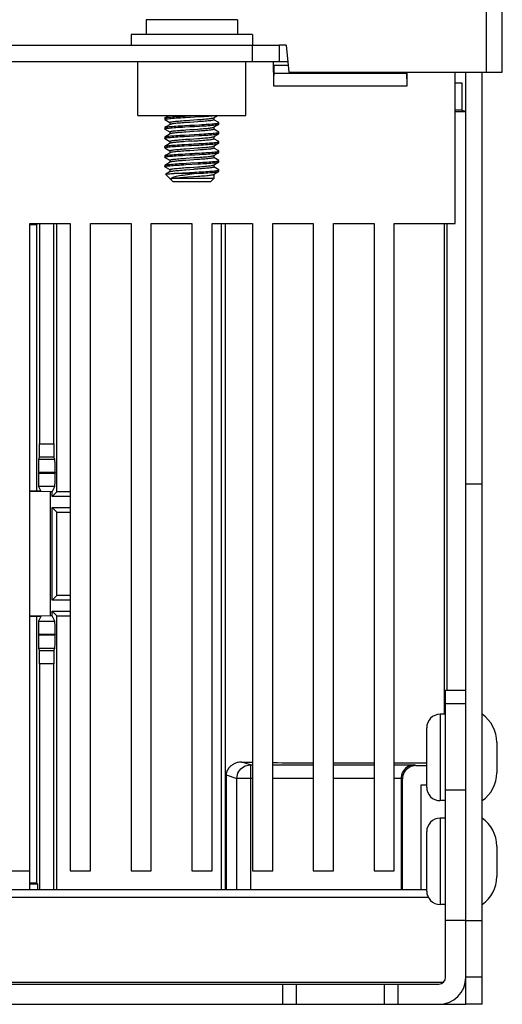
# Model space of a CAD drawing. Header units: millimetres. Extents: x -131 to 719, y -272 to 510.
# Tile 78 of 102: x 228 to 264, y 278 to 351. Entities that reach past the tile are written whole.
import ezdxf

# ---------------------------------------------------------------- set-up
doc = ezdxf.new("R2010")
doc.units = ezdxf.units.MM
doc.header["$LTSCALE"] = 23.1
doc.layers.get('0').update_dxf_attribs({"linetype": 'CONTINUOUS'})

msp = doc.modelspace()

# ---------------------------------------------------------------- linework, layer by layer
at = {"color": 7}
for p, q in [((263.926, 346.674), (263.926, 492.474)), ((262.726, 473.674), (262.726, 346.674)), ((244.316, 350.574), (237.536, 350.574)), ((237.536, 350.574), (237.536, 349.474)), ((244.316, 350.574), (244.316, 349.474)), ((245.426, 349.474), (236.426, 349.474)), ((236.426, 349.474), (236.426, 348.674)), ((245.426, 349.474), (245.426, 348.674)), ((150.426, 348.674), (247.426, 348.674)), ((245.426, 347.474), (245.426, 348.674)), ((247.926, 348.674), (247.426, 348.674)), ((247.426, 347.474), (247.426, 348.674)), ((247.926, 348.674), (248.101, 346.674)), ((149.821, 347.474), (248.031, 347.474)), ((236.926, 343.474), (236.926, 347.474)), ((244.926, 343.474), (244.926, 347.474)), ((246.947, 347.474), (246.975, 345.842)), ((246.998, 347.174), (246.972, 345.674)), ((248.057, 347.174), (246.998, 347.174)), ((256.863, 346.584), (246.988, 346.584)), ((248.101, 346.674), (263.926, 346.674)), ((256.879, 345.674), (256.862, 346.674)), ((256.876, 345.842), (256.891, 346.674)), ((260.426, 335.474), (260.426, 346.674)), ((261.226, 277.574), (261.226, 346.674)), ((262.426, 277.574), (262.426, 346.674)), ((246.972, 345.674), (256.879, 345.674)), ((260.426, 345.901), (260.921, 345.901)), ((260.921, 345.901), (260.921, 343.856)), ((260.921, 343.856), (260.426, 343.856)), ((260.921, 343.856), (261.226, 343.78)), ((236.926, 343.474), (244.926, 343.474)), ((238.926, 343.279), (238.926, 343.179)), ((239.252, 343.474), (238.935, 343.29)), ((238.935, 343.168), (239.302, 342.955)), ((240.48, 343.104), (240.777, 343.125)), ((241.159, 343.367), (241.515, 343.387)), ((242.535, 343.297), (242.84, 343.474)), ((242.547, 343.304), (242.547, 343.148)), ((242.917, 342.94), (242.55, 343.153)), ((260.426, 343.755), (261.226, 343.755)), ((238.926, 342.579), (238.926, 342.479)), ((238.935, 342.59), (238.941, 342.593)), ((238.935, 342.468), (239.302, 342.255)), ((239.305, 342.96), (239.305, 342.804)), ((241.372, 343.004), (241.075, 342.983)), ((241.075, 342.445), (241.372, 342.466)), ((242.547, 342.604), (242.547, 342.448)), ((242.917, 342.24), (242.55, 342.453)), ((242.917, 342.818), (242.926, 342.829)), ((242.926, 342.829), (242.926, 342.929)), ((238.926, 341.879), (238.926, 341.779)), ((238.935, 341.89), (238.938, 341.891)), ((238.935, 341.768), (239.302, 341.555)), ((239.305, 342.26), (239.305, 342.104)), ((240.383, 342.023), (240.742, 342.044)), ((240.383, 341.923), (240.742, 341.944)), ((240.777, 342.263), (240.482, 342.242)), ((240.482, 341.704), (240.777, 341.725)), ((242.547, 341.904), (242.547, 341.748)), ((242.917, 341.54), (242.55, 341.753)), ((242.926, 342.129), (242.926, 342.229)), ((238.926, 341.179), (238.926, 341.079)), ((238.935, 341.068), (239.302, 340.855)), ((239.305, 341.56), (239.305, 341.404)), ((240.676, 341.556), (240.433, 341.538)), ((240.481, 341.004), (240.777, 341.025)), ((240.926, 341.573), (240.676, 341.556)), ((242.547, 341.204), (242.547, 341.048)), ((242.917, 340.84), (242.55, 341.053)), ((242.926, 341.429), (242.926, 341.529)), ((238.926, 340.479), (238.926, 340.379)), ((238.935, 340.368), (239.302, 340.155)), ((239.305, 340.86), (239.305, 340.704)), ((241.371, 340.904), (241.075, 340.883)), ((241.075, 340.345), (241.371, 340.366)), ((242.547, 340.504), (242.547, 340.348)), ((242.917, 340.14), (242.55, 340.353)), ((242.926, 340.729), (242.926, 340.829)), ((238.926, 339.779), (238.935, 339.79)), ((238.926, 339.779), (238.926, 339.679)), ((238.935, 339.668), (238.926, 339.679)), ((238.935, 339.668), (239.302, 339.455)), ((239.305, 340.16), (239.305, 340.004)), ((239.305, 339.46), (239.305, 339.304)), ((240.776, 340.163), (240.482, 340.142)), ((240.491, 339.83), (241.388, 339.88)), ((241.075, 339.645), (241.37, 339.666)), ((241.369, 339.504), (241.075, 339.483)), ((242.547, 339.804), (242.547, 339.648)), ((242.917, 339.44), (242.55, 339.653)), ((242.926, 340.029), (242.926, 340.129)), ((238.986, 339.114), (239.526, 338.574)), ((239.316, 339.311), (238.989, 339.121)), ((242.547, 338.795), (239.383, 338.795)), ((241.283, 339.174), (239.61, 339.174)), ((242.547, 338.795), (242.326, 338.574)), ((242.547, 339.104), (242.547, 338.795)), ((242.926, 339.329), (242.926, 339.429)), ((239.526, 338.574), (242.326, 338.574)), ((228.926, 335.474), (231.926, 335.474)), ((228.926, 287.474), (228.926, 335.474)), ((228.926, 335.463), (229.513, 335.463)), ((229.426, 335.375), (228.926, 335.375)), ((229.426, 335.375), (229.513, 335.463)), ((229.426, 335.375), (229.426, 315.616)), ((229.644, 335.474), (229.644, 319.131)), ((230.708, 319.131), (230.708, 335.474)), ((230.926, 315.564), (230.926, 335.474)), ((231.926, 335.474), (231.926, 287.474)), ((233.426, 335.474), (236.426, 335.474)), ((233.426, 287.474), (233.426, 335.474)), ((236.426, 335.474), (236.426, 287.474)), ((237.926, 335.474), (240.926, 335.474)), ((237.926, 287.474), (237.926, 335.474)), ((240.926, 335.474), (240.926, 287.474)), ((242.426, 335.474), (245.426, 335.474)), ((242.426, 287.474), (242.426, 335.474)), ((243.109, 335.474), (243.109, 286.074)), ((243.426, 286.074), (243.426, 335.474)), ((245.426, 335.474), (245.426, 287.474)), ((246.926, 335.474), (249.926, 335.474)), ((246.926, 287.474), (246.926, 335.474)), ((249.926, 335.474), (249.926, 287.474)), ((251.426, 335.474), (254.426, 335.474)), ((251.426, 287.474), (251.426, 335.474)), ((254.426, 335.474), (254.426, 287.474)), ((255.926, 335.474), (260.426, 335.474)), ((255.926, 287.474), (255.926, 335.474)), ((259.626, 335.474), (259.626, 299.074)), ((259.826, 335.474), (259.826, 300.874)), ((229.644, 319.131), (230.708, 319.131)), ((229.635, 318.131), (229.565, 317.991)), ((229.565, 317.991), (230.786, 317.991)), ((230.716, 318.131), (229.635, 318.131)), ((230.786, 317.991), (230.716, 318.131)), ((230.795, 316.991), (229.557, 316.991)), ((229.557, 316.991), (229.557, 316.957)), ((229.557, 316.957), (230.795, 316.957)), ((230.795, 316.991), (230.795, 316.957)), ((261.226, 316.174), (262.426, 316.174)), ((229.736, 315.616), (228.926, 315.616)), ((230.426, 315.564), (228.926, 315.59)), ((230.786, 315.957), (229.565, 315.957)), ((229.565, 315.957), (229.736, 315.616)), ((230.59, 315.564), (230.426, 315.564)), ((230.426, 315.564), (230.426, 306.384)), ((230.59, 315.564), (230.786, 315.957)), ((230.59, 315.228), (230.59, 315.564)), ((230.926, 315.564), (230.59, 315.228)), ((231.926, 315.564), (230.926, 315.564)), ((231.926, 315.228), (230.59, 315.228)), ((230.59, 314.4), (231.926, 314.4)), ((230.926, 314.064), (230.59, 314.4)), ((230.59, 307.548), (230.59, 314.4)), ((230.926, 314.064), (231.926, 314.064)), ((230.926, 307.884), (230.926, 314.064)), ((230.926, 307.884), (230.59, 307.548)), ((231.926, 307.548), (230.59, 307.548)), ((231.926, 307.884), (230.926, 307.884)), ((230.59, 306.72), (231.926, 306.72)), ((230.926, 306.384), (230.59, 306.72)), ((230.59, 306.384), (230.59, 306.72)), ((230.426, 306.384), (228.926, 306.358)), ((229.736, 306.332), (228.926, 306.332)), ((229.426, 306.332), (229.426, 286.574)), ((229.736, 306.332), (229.565, 305.991)), ((229.565, 305.991), (230.786, 305.991)), ((230.59, 306.384), (230.426, 306.384)), ((230.786, 305.991), (230.59, 306.384)), ((230.926, 306.384), (231.926, 306.384)), ((230.926, 286.074), (230.926, 306.384)), ((230.795, 304.991), (229.557, 304.991)), ((229.557, 304.991), (229.557, 304.957)), ((229.557, 304.957), (230.795, 304.957)), ((230.795, 304.991), (230.795, 304.957)), ((230.786, 303.957), (229.565, 303.957)), ((229.565, 303.957), (229.635, 303.817)), ((229.635, 303.817), (230.716, 303.817)), ((230.716, 303.817), (230.786, 303.957)), ((230.708, 302.817), (229.644, 302.817)), ((229.644, 302.817), (229.644, 286.074)), ((230.708, 286.074), (230.708, 302.817)), ((259.726, 300.874), (261.226, 300.874)), ((259.726, 279.574), (259.726, 300.874)), ((259.726, 299.874), (261.226, 299.874)), ((259.726, 299.074), (259.326, 299.074)), ((259.326, 299.074), (259.326, 292.674)), ((258.326, 293.674), (258.326, 298.074)), ((263.526, 297.003), (263.526, 294.745)), ((245.264, 295.325), (244.638, 295.534)), ((245.264, 295.325), (245.426, 295.325)), ((245.264, 295.325), (245.264, 286.074)), ((246.926, 295.325), (249.926, 295.325)), ((251.426, 295.474), (254.426, 295.474)), ((251.426, 295.325), (254.426, 295.325)), ((255.926, 295.474), (258.326, 295.474)), ((255.926, 295.325), (257.375, 295.325)), ((257.529, 295.273), (257.375, 295.325)), ((257.53, 295.273), (258.326, 295.273)), ((243.463, 294.593), (244.265, 294.325)), ((243.463, 294.593), (243.463, 286.074)), ((245.426, 294.325), (244.265, 294.325)), ((244.265, 286.074), (244.265, 294.325)), ((249.926, 294.325), (246.926, 294.325)), ((254.426, 294.325), (251.426, 294.325)), ((256.426, 294.325), (255.926, 294.325)), ((256.426, 294.309), (256.529, 294.274)), ((256.426, 294.309), (256.426, 286.074)), ((256.529, 286.074), (256.529, 294.274)), ((257.926, 293.853), (258.326, 293.853)), ((257.926, 286.074), (257.926, 293.853)), ((259.726, 293.474), (261.226, 293.474)), ((261.226, 279.574), (261.226, 293.474)), ((259.726, 292.674), (259.326, 292.674)), ((259.726, 291.374), (259.326, 291.374)), ((259.326, 291.374), (259.326, 284.974)), ((258.326, 285.974), (258.326, 290.374)), ((263.526, 289.303), (263.526, 287.045)), ((227.426, 287.474), (228.926, 287.474)), ((228.926, 286.074), (228.926, 287.474)), ((231.926, 287.474), (233.426, 287.474)), ((236.426, 287.474), (237.926, 287.474)), ((240.926, 287.474), (242.426, 287.474)), ((245.426, 287.474), (246.926, 287.474)), ((249.926, 287.474), (251.426, 287.474)), ((254.426, 287.474), (255.926, 287.474)), ((228.926, 286.574), (229.426, 286.574)), ((229.513, 286.487), (228.926, 286.487)), ((229.426, 286.574), (229.513, 286.487)), ((229.513, 286.074), (229.513, 286.487)), ((139.526, 286.074), (258.326, 286.074)), ((258.454, 285.488), (209.426, 285.488)), ((259.726, 284.974), (259.326, 284.974)), ((261.226, 283.791), (259.726, 283.791)), ((261.226, 283.791), (262.426, 283.791)), ((138.626, 279.074), (259.226, 279.074)), ((209.426, 279.22), (259.579, 279.22)), ((247.676, 277.574), (247.676, 279.074)), ((248.676, 277.574), (248.676, 279.074)), ((255.176, 279.074), (255.176, 277.574)), ((256.176, 279.074), (256.176, 277.574)), ((261.226, 279.074), (261.16, 279.074)), ((261.193, 279.22), (261.226, 279.22)), ((262.426, 279.574), (261.226, 279.574)), ((136.626, 277.574), (261.226, 277.574)), ((262.426, 277.574), (261.226, 277.574))]:
    msp.add_line(p, q, dxfattribs=at)
for points in [[(238.926, 343.179), (238.928, 343.184), (238.944, 343.194), (238.977, 343.204), (239.027, 343.215), (239.092, 343.225), (239.172, 343.235), (239.267, 343.245), (239.375, 343.255), (239.497, 343.265), (239.63, 343.276), (239.775, 343.286), (239.929, 343.296), (240.091, 343.306), (240.26, 343.316), (240.434, 343.326)], [(238.926, 343.279), (238.928, 343.284), (238.935, 343.29)], [(238.935, 343.168), (238.928, 343.174), (238.926, 343.179)], [(238.935, 343.29), (238.944, 343.294), (238.977, 343.304), (239.027, 343.315), (239.092, 343.325), (239.172, 343.335), (239.267, 343.345), (239.375, 343.355), (239.497, 343.365), (239.63, 343.376), (239.775, 343.386), (239.929, 343.396), (240.091, 343.406), (240.26, 343.416), (240.434, 343.426)], [(239.305, 342.96), (239.311, 342.97), (239.332, 342.981), (239.366, 342.991), (239.413, 343.001), (239.473, 343.011), (239.545, 343.022), (239.628, 343.032), (239.721, 343.042), (239.825, 343.052), (239.939, 343.062), (240.063, 343.073), (240.196, 343.083), (240.335, 343.094), (240.48, 343.104)], [(240.434, 343.426), (240.794, 343.447), (241.283, 343.474)], [(240.434, 343.326), (240.794, 343.347), (241.159, 343.367)], [(240.777, 343.125), (241.064, 343.145), (241.339, 343.164)], [(241.339, 343.164), (241.474, 343.174), (241.605, 343.183), (241.732, 343.193), (241.851, 343.203), (241.963, 343.213), (242.067, 343.222), (242.161, 343.232), (242.247, 343.241), (242.323, 343.251), (242.389, 343.261), (242.443, 343.27)], [(242.547, 343.148), (242.541, 343.138), (242.521, 343.128), (242.488, 343.118), (242.441, 343.107), (242.38, 343.097), (242.308, 343.087), (242.224, 343.076), (242.13, 343.066), (242.027, 343.056), (241.912, 343.046), (241.789, 343.035), (241.656, 343.025), (241.516, 343.014), (241.372, 343.004)], [(241.515, 343.387), (241.687, 343.398), (241.852, 343.408), (242.01, 343.418), (242.159, 343.428), (242.297, 343.438), (242.424, 343.448), (242.539, 343.459), (242.64, 343.469)], [(242.443, 343.27), (242.491, 343.281), (242.524, 343.291), (242.535, 343.297)], [(238.926, 342.479), (238.927, 342.483), (238.941, 342.493), (238.972, 342.503), (239.018, 342.513), (239.081, 342.523), (239.159, 342.533), (239.252, 342.544), (239.359, 342.554), (239.479, 342.564), (239.61, 342.574), (239.753, 342.584), (239.906, 342.594), (240.067, 342.605), (240.235, 342.615), (240.409, 342.625)], [(238.926, 342.579), (238.927, 342.583), (238.935, 342.59)], [(238.935, 342.468), (238.929, 342.472), (238.926, 342.479)], [(239.316, 342.811), (238.99, 342.621), (238.935, 342.59)], [(238.941, 342.593), (238.972, 342.603), (239.018, 342.613), (239.081, 342.623), (239.159, 342.633), (239.252, 342.644), (239.359, 342.654), (239.479, 342.664), (239.61, 342.674), (239.753, 342.684), (239.906, 342.694), (240.067, 342.705), (240.235, 342.715), (240.409, 342.725)], [(239.305, 342.26), (239.305, 342.261), (239.313, 342.271), (239.335, 342.282), (239.37, 342.292), (239.418, 342.302), (239.479, 342.312), (239.553, 342.323), (239.638, 342.333), (239.734, 342.343), (239.839, 342.353), (239.954, 342.364), (240.078, 342.374), (240.21, 342.384), (240.347, 342.395), (240.488, 342.405)], [(240.488, 342.942), (240.347, 342.932), (240.21, 342.922), (240.078, 342.912), (239.954, 342.901), (239.839, 342.891), (239.734, 342.881), (239.638, 342.871), (239.553, 342.86), (239.479, 342.85), (239.418, 342.84), (239.37, 342.829), (239.335, 342.819), (239.316, 342.811)], [(240.409, 342.725), (240.768, 342.745), (240.95, 342.755), (241.132, 342.766), (241.49, 342.786)], [(240.409, 342.625), (240.768, 342.645), (240.95, 342.655), (241.132, 342.666), (241.49, 342.686)], [(241.075, 342.983), (240.778, 342.963), (240.488, 342.942)], [(240.488, 342.405), (240.778, 342.425), (241.075, 342.445)], [(242.547, 342.448), (242.54, 342.438), (242.52, 342.428), (242.486, 342.417), (242.437, 342.407), (242.375, 342.396), (242.3, 342.386), (242.214, 342.375), (242.118, 342.365), (242.012, 342.355), (241.898, 342.345), (241.776, 342.334), (241.646, 342.324), (241.51, 342.314), (241.368, 342.304)], [(241.372, 342.466), (241.516, 342.477), (241.656, 342.487), (241.789, 342.498), (241.912, 342.508), (242.027, 342.518), (242.13, 342.529), (242.224, 342.539), (242.308, 342.549), (242.38, 342.559), (242.441, 342.57), (242.488, 342.58), (242.521, 342.59), (242.535, 342.597)], [(241.49, 342.786), (241.663, 342.796), (241.829, 342.806), (241.988, 342.816), (242.138, 342.827), (242.278, 342.837), (242.406, 342.847), (242.523, 342.857), (242.626, 342.867), (242.715, 342.877), (242.789, 342.888), (242.847, 342.898), (242.89, 342.908), (242.916, 342.918), (242.926, 342.929)], [(241.49, 342.686), (241.663, 342.696), (241.829, 342.706), (241.988, 342.716), (242.138, 342.727), (242.278, 342.737), (242.406, 342.747), (242.523, 342.757), (242.626, 342.767), (242.715, 342.777), (242.789, 342.788), (242.847, 342.798), (242.89, 342.808), (242.917, 342.818)], [(242.535, 342.597), (242.864, 342.788), (242.917, 342.818)], [(242.926, 342.929), (242.919, 342.938), (242.917, 342.94)], [(238.926, 341.779), (238.926, 341.781), (238.938, 341.791), (238.966, 341.801), (239.011, 341.812), (239.071, 341.822), (239.147, 341.832), (239.238, 341.842), (239.343, 341.852), (239.461, 341.862), (239.591, 341.873), (239.732, 341.883), (239.883, 341.893), (240.043, 341.903), (240.21, 341.913), (240.383, 341.923)], [(238.926, 341.879), (238.926, 341.881), (238.935, 341.89)], [(238.935, 341.768), (238.931, 341.771), (238.926, 341.779)], [(239.316, 342.111), (238.99, 341.921), (238.935, 341.89)], [(238.938, 341.891), (238.966, 341.901), (239.011, 341.912), (239.071, 341.922), (239.147, 341.932), (239.238, 341.942), (239.343, 341.952), (239.461, 341.962), (239.591, 341.973), (239.732, 341.983), (239.883, 341.993), (240.043, 342.003), (240.21, 342.013), (240.383, 342.023)], [(239.305, 341.56), (239.311, 341.57), (239.331, 341.58), (239.365, 341.591), (239.413, 341.601), (239.475, 341.612), (239.549, 341.622), (239.635, 341.633), (239.731, 341.643), (239.836, 341.653), (239.95, 341.663), (240.072, 341.673), (240.202, 341.684), (240.339, 341.694), (240.482, 341.704)], [(240.482, 342.242), (240.339, 342.232), (240.202, 342.221), (240.072, 342.211), (239.95, 342.201), (239.836, 342.191), (239.731, 342.181), (239.635, 342.17), (239.549, 342.16), (239.475, 342.149), (239.413, 342.139), (239.365, 342.128), (239.331, 342.118), (239.316, 342.111)], [(240.742, 342.044), (241.106, 342.064), (241.465, 342.084)], [(240.742, 341.944), (241.106, 341.964), (241.465, 341.984)], [(241.368, 342.304), (241.074, 342.283), (240.777, 342.263)], [(240.777, 341.725), (241.074, 341.745), (241.368, 341.766)], [(241.364, 341.603), (241.505, 341.614), (241.643, 341.624), (241.775, 341.634), (241.899, 341.645), (242.014, 341.655), (242.119, 341.665), (242.214, 341.675), (242.299, 341.685), (242.372, 341.696), (242.433, 341.706), (242.481, 341.716), (242.516, 341.726), (242.538, 341.736), (242.547, 341.746), (242.547, 341.748)], [(241.368, 341.766), (241.51, 341.776), (241.646, 341.787), (241.776, 341.797), (241.898, 341.807), (242.012, 341.817), (242.118, 341.827), (242.214, 341.838), (242.3, 341.848), (242.375, 341.858), (242.437, 341.869), (242.486, 341.879), (242.52, 341.89), (242.535, 341.897)], [(241.465, 342.084), (241.638, 342.095), (241.805, 342.105), (241.965, 342.115), (242.117, 342.125), (242.258, 342.135), (242.389, 342.145), (242.507, 342.156), (242.612, 342.166), (242.703, 342.176), (242.779, 342.186), (242.84, 342.196), (242.885, 342.206), (242.913, 342.217), (242.925, 342.227), (242.926, 342.229)], [(241.465, 341.984), (241.638, 341.995), (241.805, 342.005), (241.965, 342.015), (242.117, 342.025), (242.258, 342.035), (242.389, 342.045), (242.507, 342.056), (242.612, 342.066), (242.703, 342.076), (242.779, 342.086), (242.84, 342.096), (242.885, 342.106), (242.913, 342.117), (242.917, 342.118)], [(242.535, 341.897), (242.864, 342.088), (242.917, 342.118)], [(242.926, 342.229), (242.921, 342.237), (242.917, 342.24)], [(242.917, 342.118), (242.925, 342.127), (242.926, 342.129)], [(238.926, 341.179), (238.926, 341.18), (238.935, 341.19)], [(238.926, 341.079), (238.926, 341.08), (238.936, 341.09), (238.962, 341.1), (239.005, 341.11), (239.063, 341.121), (239.136, 341.131), (239.225, 341.141), (239.327, 341.151)], [(238.935, 341.068), (238.932, 341.07), (238.926, 341.079)], [(239.316, 341.411), (238.99, 341.221), (238.935, 341.19)], [(238.935, 341.19), (238.962, 341.2), (239.005, 341.21), (239.063, 341.221), (239.137, 341.231), (239.225, 341.241), (239.327, 341.251)], [(239.305, 340.86), (239.311, 340.87), (239.331, 340.88), (239.365, 340.891), (239.413, 340.901), (239.473, 340.911), (239.546, 340.922), (239.63, 340.932)], [(239.63, 341.47), (239.546, 341.459), (239.473, 341.449), (239.413, 341.439), (239.365, 341.428), (239.331, 341.418), (239.316, 341.411)], [(239.327, 341.251), (239.443, 341.261), (239.571, 341.271), (239.711, 341.281), (239.861, 341.291), (240.019, 341.302), (240.186, 341.312), (240.358, 341.322)], [(239.327, 341.151), (239.443, 341.161), (239.571, 341.171), (239.711, 341.181), (239.861, 341.191), (240.019, 341.202), (240.186, 341.212), (240.358, 341.222)], [(240.433, 341.538), (240.315, 341.53), (240.201, 341.521), (240.092, 341.513), (239.987, 341.504), (239.888, 341.495), (239.795, 341.487), (239.709, 341.478), (239.63, 341.47)], [(239.63, 340.932), (239.723, 340.942), (239.827, 340.952), (239.941, 340.962), (240.064, 340.973), (240.197, 340.983), (240.336, 340.994), (240.481, 341.004)], [(240.358, 341.322), (240.715, 341.342), (240.898, 341.352), (241.08, 341.363), (241.439, 341.383)], [(240.358, 341.222), (240.715, 341.242), (240.898, 341.252), (241.08, 341.263), (241.439, 341.283)], [(240.777, 341.025), (241.073, 341.045), (241.364, 341.066)], [(240.926, 341.573), (241.073, 341.583), (241.364, 341.603)], [(241.364, 341.066), (241.505, 341.076), (241.643, 341.086), (241.775, 341.097), (241.899, 341.107), (242.014, 341.117), (242.119, 341.127), (242.214, 341.138), (242.299, 341.148), (242.372, 341.158), (242.433, 341.168), (242.481, 341.178), (242.516, 341.189), (242.535, 341.197)], [(242.547, 341.048), (242.54, 341.038), (242.52, 341.028), (242.486, 341.017), (242.439, 341.007), (242.378, 340.997), (242.306, 340.986), (242.223, 340.976), (242.13, 340.966), (242.026, 340.956), (241.912, 340.946), (241.788, 340.935), (241.656, 340.925), (241.516, 340.914), (241.371, 340.904)], [(241.439, 341.383), (241.613, 341.393), (241.782, 341.403), (241.943, 341.413), (242.095, 341.424), (242.238, 341.434), (242.37, 341.444), (242.49, 341.454), (242.597, 341.464), (242.691, 341.474), (242.769, 341.485), (242.832, 341.495), (242.879, 341.505), (242.91, 341.515), (242.925, 341.525), (242.926, 341.529)], [(241.439, 341.283), (241.613, 341.293), (241.782, 341.303), (241.943, 341.313), (242.095, 341.324), (242.238, 341.334), (242.37, 341.344), (242.49, 341.354), (242.597, 341.364), (242.691, 341.374), (242.769, 341.385), (242.832, 341.395), (242.879, 341.405), (242.91, 341.415), (242.917, 341.418)], [(242.535, 341.197), (242.864, 341.388), (242.917, 341.418)], [(242.926, 341.529), (242.922, 341.535), (242.917, 341.54)], [(242.917, 341.418), (242.925, 341.425), (242.926, 341.429)], [(238.926, 340.379), (238.928, 340.384), (238.945, 340.394), (238.978, 340.404), (239.027, 340.415), (239.091, 340.425), (239.171, 340.435), (239.264, 340.445), (239.372, 340.455), (239.492, 340.465), (239.624, 340.475), (239.767, 340.485), (239.919, 340.495), (240.079, 340.505), (240.246, 340.515), (240.419, 340.525)], [(238.926, 340.479), (238.928, 340.485), (238.935, 340.49)], [(238.935, 340.368), (238.928, 340.374), (238.926, 340.379)], [(239.316, 340.711), (238.99, 340.521), (238.935, 340.49)], [(238.935, 340.49), (238.946, 340.495), (238.979, 340.505), (239.028, 340.515), (239.093, 340.525), (239.173, 340.535), (239.267, 340.545), (239.375, 340.555), (239.496, 340.565), (239.628, 340.575), (239.771, 340.585), (239.923, 340.595), (240.083, 340.606), (240.251, 340.616), (240.424, 340.626)], [(239.305, 340.16), (239.305, 340.162), (239.313, 340.172), (239.335, 340.182), (239.37, 340.192), (239.419, 340.202), (239.479, 340.212), (239.553, 340.223), (239.638, 340.233), (239.733, 340.243), (239.838, 340.253), (239.953, 340.263), (240.076, 340.274), (240.208, 340.284), (240.346, 340.294), (240.488, 340.305)], [(240.488, 340.842), (240.346, 340.832), (240.208, 340.822), (240.076, 340.811), (239.953, 340.801), (239.838, 340.791), (239.733, 340.781), (239.638, 340.771), (239.553, 340.76), (239.479, 340.75), (239.419, 340.74), (239.37, 340.73), (239.335, 340.72), (239.316, 340.711)], [(240.419, 340.525), (240.776, 340.546), (240.957, 340.556), (241.137, 340.566), (241.492, 340.586)], [(240.424, 340.626), (240.78, 340.646), (240.961, 340.656), (241.142, 340.666), (241.496, 340.686)], [(241.075, 340.883), (240.779, 340.863), (240.488, 340.842)], [(240.488, 340.305), (240.779, 340.325), (241.075, 340.345)], [(241.37, 340.204), (241.075, 340.183), (240.776, 340.163)], [(242.547, 340.348), (242.541, 340.338), (242.521, 340.328), (242.487, 340.318), (242.439, 340.307), (242.377, 340.296), (242.303, 340.286), (242.217, 340.275), (242.121, 340.265), (242.016, 340.255), (241.902, 340.245), (241.78, 340.235), (241.65, 340.224), (241.513, 340.214), (241.37, 340.204)], [(241.371, 340.366), (241.516, 340.377), (241.656, 340.387), (241.788, 340.398), (241.912, 340.408), (242.026, 340.418), (242.13, 340.428), (242.223, 340.439), (242.306, 340.449), (242.378, 340.459), (242.439, 340.469), (242.486, 340.48), (242.52, 340.49), (242.535, 340.497)], [(241.492, 340.586), (241.663, 340.596), (241.828, 340.606), (241.986, 340.616), (242.135, 340.626), (242.274, 340.636), (242.402, 340.647), (242.518, 340.657), (242.621, 340.667), (242.71, 340.677), (242.784, 340.687), (242.843, 340.697), (242.887, 340.707), (242.914, 340.717), (242.917, 340.718)], [(241.496, 340.686), (241.667, 340.696), (241.832, 340.706), (241.989, 340.716), (242.138, 340.727), (242.277, 340.737), (242.404, 340.747), (242.52, 340.757), (242.623, 340.767), (242.711, 340.777), (242.785, 340.787), (242.844, 340.797), (242.888, 340.807), (242.915, 340.817), (242.926, 340.827), (242.926, 340.829)], [(242.535, 340.497), (242.864, 340.688), (242.917, 340.718)], [(242.926, 340.829), (242.92, 340.837), (242.917, 340.84)], [(242.917, 340.718), (242.926, 340.727), (242.926, 340.729)], [(238.926, 339.679), (238.933, 339.688), (238.956, 339.698), (238.996, 339.709), (239.051, 339.719), (239.122, 339.729), (239.207, 339.739), (239.306, 339.749), (239.419, 339.759), (239.544, 339.769), (239.681, 339.779), (239.827, 339.789), (239.983, 339.799), (240.146, 339.809), (240.316, 339.819), (240.491, 339.83)], [(239.316, 340.011), (238.99, 339.821), (238.935, 339.79)], [(238.935, 339.79), (238.958, 339.799), (238.998, 339.809), (239.055, 339.819), (239.126, 339.829), (239.212, 339.839), (239.313, 339.849), (239.426, 339.86), (239.552, 339.87), (239.689, 339.88), (239.836, 339.89), (239.992, 339.9), (240.155, 339.91), (240.325, 339.92), (240.5, 339.93)], [(239.305, 339.46), (239.311, 339.47), (239.332, 339.481), (239.366, 339.491), (239.415, 339.501), (239.477, 339.512), (239.552, 339.523), (239.638, 339.533), (239.734, 339.543), (239.84, 339.553), (239.954, 339.564), (240.076, 339.574), (240.206, 339.584), (240.342, 339.594), (240.484, 339.604)], [(240.482, 340.142), (240.34, 340.132), (240.203, 340.121), (240.072, 340.111), (239.949, 340.101), (239.834, 340.09), (239.728, 340.08), (239.632, 340.07), (239.548, 340.06), (239.475, 340.049), (239.414, 340.039), (239.367, 340.029), (239.332, 340.018), (239.316, 340.011)], [(240.484, 339.604), (240.777, 339.625), (241.075, 339.645)], [(240.493, 339.443), (240.78, 339.463), (241.075, 339.483)], [(240.5, 339.93), (240.859, 339.95), (241.397, 339.981)], [(242.547, 339.648), (242.54, 339.638), (242.519, 339.627), (242.485, 339.617), (242.437, 339.607), (242.377, 339.596), (242.304, 339.586), (242.219, 339.576), (242.124, 339.565), (242.018, 339.555), (241.903, 339.545), (241.779, 339.535), (241.648, 339.524), (241.511, 339.514), (241.369, 339.504)], [(241.37, 339.666), (241.513, 339.676), (241.65, 339.687), (241.78, 339.697), (241.902, 339.707), (242.016, 339.717), (242.121, 339.728), (242.217, 339.738), (242.303, 339.748), (242.377, 339.759), (242.439, 339.769), (242.487, 339.78), (242.521, 339.79), (242.535, 339.797)], [(241.388, 339.88), (241.562, 339.89), (241.731, 339.9), (241.893, 339.91), (242.047, 339.92), (242.193, 339.93), (242.327, 339.941), (242.451, 339.951), (242.561, 339.961), (242.659, 339.971), (242.742, 339.981), (242.81, 339.991), (242.863, 340.001), (242.9, 340.011), (242.917, 340.018)], [(241.397, 339.981), (241.571, 339.991), (241.739, 340.001), (241.901, 340.011), (242.055, 340.021), (242.2, 340.031), (242.334, 340.041), (242.456, 340.051), (242.566, 340.061), (242.663, 340.071), (242.745, 340.081), (242.813, 340.091), (242.865, 340.102), (242.901, 340.112), (242.921, 340.122), (242.926, 340.129)], [(242.535, 339.797), (242.864, 339.988), (242.917, 340.018)], [(242.926, 340.129), (242.925, 340.132), (242.917, 340.14)], [(242.917, 340.018), (242.921, 340.021), (242.926, 340.029)], [(238.986, 339.114), (238.987, 339.12), (238.989, 339.121)], [(238.989, 339.121), (239.002, 339.126), (239.032, 339.132), (239.076, 339.138), (239.135, 339.144), (239.207, 339.15), (239.291, 339.156), (239.387, 339.162), (239.493, 339.168), (239.61, 339.174)], [(239.316, 339.311), (239.318, 339.312), (239.343, 339.322), (239.381, 339.332), (239.432, 339.342), (239.495, 339.352), (239.569, 339.362), (239.655, 339.372), (239.75, 339.382), (239.855, 339.392), (239.969, 339.403), (240.091, 339.413), (240.22, 339.423), (240.354, 339.433), (240.493, 339.443)], [(241.283, 339.174), (241.108, 339.151), (240.934, 339.128), (240.763, 339.105), (240.598, 339.081), (240.438, 339.058), (240.287, 339.034), (240.143, 339.011), (240.009, 338.987), (239.886, 338.963), (239.775, 338.939), (239.676, 338.916), (239.59, 338.892), (239.517, 338.868), (239.458, 338.844), (239.413, 338.819), (239.383, 338.795)], [(239.383, 338.795), (239.438, 338.806), (239.506, 338.816), (239.587, 338.827), (239.681, 338.838), (239.786, 338.848), (239.901, 338.859), (240.026, 338.87), (240.158, 338.88), (240.298, 338.891), (240.444, 338.902), (240.594, 338.912)], [(239.61, 339.174), (239.751, 339.184), (239.902, 339.194), (240.062, 339.204), (240.229, 339.214), (240.401, 339.224)], [(240.401, 339.224), (240.757, 339.245), (240.937, 339.255), (241.118, 339.265), (241.473, 339.285)], [(240.594, 338.912), (241.056, 338.944), (241.361, 338.966)], [(241.283, 339.174), (241.459, 339.184), (241.631, 339.194), (241.798, 339.204), (241.957, 339.214), (242.108, 339.224), (242.249, 339.235), (242.379, 339.245), (242.497, 339.255), (242.603, 339.265), (242.694, 339.275), (242.771, 339.285), (242.834, 339.295), (242.88, 339.305), (242.91, 339.315), (242.917, 339.318)], [(241.361, 338.966), (241.508, 338.976), (241.65, 338.987), (241.785, 338.997), (241.913, 339.008), (242.031, 339.019), (242.139, 339.029), (242.236, 339.04), (242.321, 339.051), (242.394, 339.061), (242.453, 339.072), (242.498, 339.083), (242.528, 339.093), (242.535, 339.097)], [(241.473, 339.285), (241.645, 339.295), (241.811, 339.305), (241.969, 339.315), (242.119, 339.325), (242.259, 339.335), (242.388, 339.345), (242.506, 339.355), (242.61, 339.366), (242.701, 339.376), (242.777, 339.386), (242.838, 339.396), (242.883, 339.406), (242.912, 339.416), (242.925, 339.426), (242.926, 339.429)], [(242.535, 339.097), (242.864, 339.288), (242.917, 339.318)], [(242.926, 339.429), (242.922, 339.436), (242.917, 339.44)], [(242.917, 339.318), (242.925, 339.325), (242.926, 339.329)], [(244.638, 295.534), (244.54, 295.531), (244.45, 295.524), (244.369, 295.511), (244.296, 295.494), (244.23, 295.475), (244.17, 295.454), (244.116, 295.431), (244.066, 295.408), (244.02, 295.385), (243.979, 295.361), (243.941, 295.337), (243.905, 295.313), (243.873, 295.29), (243.844, 295.267), (243.816, 295.244), (243.791, 295.222), (243.768, 295.201), (243.747, 295.179), (243.727, 295.159), (243.708, 295.139), (243.691, 295.119), (243.675, 295.1), (243.661, 295.082), (243.647, 295.064), (243.634, 295.047), (243.622, 295.03), (243.611, 295.014), (243.601, 294.998), (243.591, 294.983), (243.583, 294.968), (243.574, 294.954), (243.566, 294.94), (243.559, 294.927), (243.552, 294.914), (243.546, 294.901), (243.54, 294.889), (243.535, 294.877), (243.529, 294.866), (243.525, 294.855), (243.52, 294.844), (243.516, 294.834), (243.512, 294.824), (243.508, 294.814), (243.504, 294.804), (243.501, 294.795), (243.498, 294.786), (243.495, 294.777), (243.492, 294.769), (243.49, 294.76), (243.487, 294.752), (243.485, 294.744), (243.483, 294.736), (243.481, 294.729), (243.479, 294.721), (243.477, 294.714), (243.476, 294.707), (243.474, 294.7), (243.473, 294.693), (243.471, 294.686), (243.47, 294.679), (243.469, 294.672), (243.468, 294.665), (243.467, 294.659), (243.466, 294.652), (243.465, 294.645), (243.465, 294.637), (243.464, 294.631), (243.464, 294.624), (243.463, 294.616), (243.463, 294.608), (243.463, 294.601), (243.463, 294.593)], [(244.265, 294.325), (244.274, 294.456), (244.299, 294.584), (244.341, 294.708), (244.399, 294.825), (244.472, 294.933), (244.558, 295.032), (244.656, 295.118), (244.765, 295.191), (244.882, 295.249), (245.005, 295.291), (245.133, 295.316), (245.264, 295.325)], [(257.375, 295.325), (257.229, 295.311), (257.097, 295.276), (256.98, 295.227), (256.872, 295.164), (256.765, 295.079), (256.67, 294.981), (256.597, 294.885), (256.539, 294.782), (256.489, 294.666), (256.453, 294.545), (256.432, 294.432), (256.426, 294.325)], [(257.53, 295.273), (257.398, 295.265), (257.27, 295.239), (257.146, 295.197), (257.029, 295.139), (256.92, 295.067), (256.822, 294.981), (256.736, 294.882), (256.663, 294.774), (256.605, 294.656), (256.563, 294.533), (256.538, 294.406), (256.529, 294.274)]]:
    msp.add_lwpolyline(points, dxfattribs=at)
for centre, radius, start, end in [((259.326, 298.074), 1, 90, 180), ((261.026, 297.003), 2.5, 0, 55.9442), ((261.026, 294.745), 2.5, 304.0558, 360), ((259.326, 293.674), 1, 180, 270), ((259.326, 290.374), 1, 90, 180), ((261.026, 289.303), 2.5, 0, 55.9442), ((261.026, 287.045), 2.5, 304.0558, 360), ((259.326, 285.974), 1, 180, 270), ((259.226, 279.574), 2, 270, 360), ((259.226, 279.574), 0.5, 270, 360)]:
    msp.add_arc(centre, radius, start, end, dxfattribs=at)
for centre, major_axis, ratio, start_param, end_param in [((229.635, 319.131), (0, 1), 0.008727, -3.124139, -1.570796), ((230.716, 319.131), (0, 1), 0.008727, -4.712389, -3.159046), ((229.565, 316.991), (0, 1), 0.008727, 0.017453, 1.570796), ((230.786, 316.991), (0, 1), 0.008727, -1.570796, -0.017453), ((229.565, 316.957), (0, 1), 0.008727, -4.712389, -3.159046), ((230.786, 316.957), (0, 1), 0.008727, -3.124139, -1.570796), ((229.565, 304.991), (0, 1), 0.008727, 0.017453, 1.570796), ((230.786, 304.991), (0, 1), 0.008727, -1.570796, -0.017453), ((229.565, 304.957), (0, 1), 0.008727, -4.712389, -3.159046), ((230.786, 304.957), (0, 1), 0.008727, -3.124139, -1.570796), ((229.635, 302.817), (0, 1), 0.008727, -1.570796, -0.017453), ((230.716, 302.817), (0, 1), 0.008727, 0.017453, 1.570796), ((250.926, 295.605), (7.5, 0), 0.017455, -2.565035, -2.394221), ((250.926, 295.605), (7.5, 0), 0.017455, -2.133695, -1.704638), ((257.427, 294.308), (0.95, -0.316), 0.998478, -2.837082, -2.820542)]:
    msp.add_ellipse(centre, major_axis=major_axis, ratio=ratio, start_param=start_param, end_param=end_param, dxfattribs=at)

doc.saveas('drawing.dxf')
